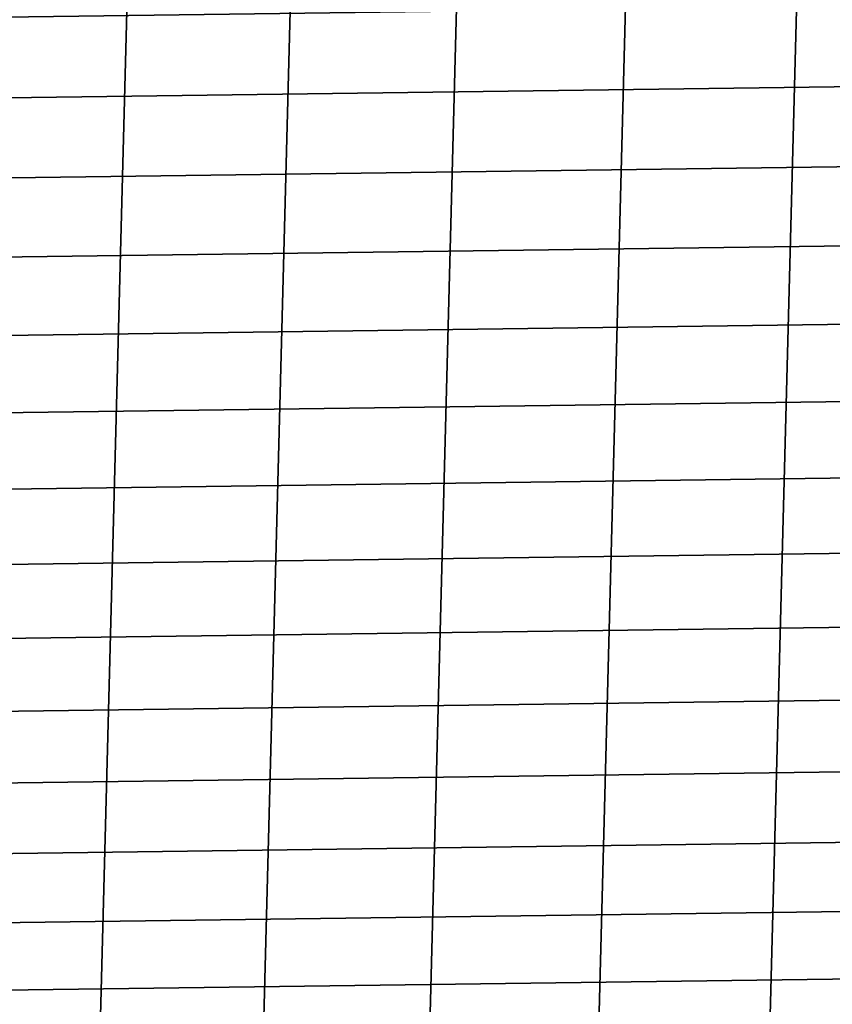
# Model space of a CAD drawing. Header units: metres. Extents: x -22 to 244, y -22 to 22.
# Tile 13 of 154: x -9 to -4, y -13 to -7. Entities that reach past the tile are written whole.
import ezdxf

# ---------------------------------------------------------------- set-up
doc = ezdxf.new("R2010")
doc.units = ezdxf.units.M
doc.layers.add('solid_10_151_023_XXX', color=7, linetype='CONTINUOUS')

msp = doc.modelspace()

# ---------------------------------------------------------------- linework, layer by layer
at = {"layer": 'solid_10_151_023_XXX'}
for points in [[(-4.366556, -20.541012, 0.8), (-3.28545, 20.741402, 0.8), (-2.195297, 20.884937, 0.8), (-3.285423, -20.741405, 0.8)], [(-5.435683, -20.284313, 0.8), (-4.366583, 20.541006, 0.8), (-3.28545, 20.741402, 0.8), (-4.366556, -20.541012, 0.8)], [(-6.489897, -19.97201, 0.8), (-5.435703, 20.284307, 0.8), (-4.366583, 20.541006, 0.8), (-5.435683, -20.284313, 0.8)], [(-7.526357, -19.604944, 0.8), (-6.489919, 19.972004, 0.8), (-5.435703, 20.284307, 0.8), (-6.489897, -19.97201, 0.8)], [(-8.542211, -19.184122, 0.8), (-7.526386, 19.604935, 0.8), (-6.489919, 19.972004, 0.8), (-7.526357, -19.604944, 0.8)], [(-9.534631, -18.710712, 0.8), (-8.542233, 19.184113, 0.8), (-7.526386, 19.604935, 0.8), (-8.542211, -19.184122, 0.8)], [(-10.500863, -18.186035, 0.8), (-9.534649, 18.710705, 0.8), (-8.542233, 19.184113, 0.8), (-9.534631, -18.710712, 0.8)], [(-19.098837, -6.879273, 269.950012), (19.2752, -6.368409, 269.950012), (19.43796, -5.852842, 269.950012), (-19.275202, -6.368402, 269.950012)], [(-18.908947, -7.385237, 269.950012), (19.098835, -6.879279, 269.950012), (19.2752, -6.368409, 269.950012), (-19.098837, -6.879273, 269.950012)], [(-18.705654, -7.885968, 269.950012), (18.908945, -7.385243, 269.950012), (19.098835, -6.879279, 269.950012), (-18.908947, -7.385237, 269.950012)], [(-18.489103, -8.381111, 269.950012), (18.705652, -7.885974, 269.950012), (18.908945, -7.385243, 269.950012), (-18.705654, -7.885968, 269.950012)], [(-18.259384, -8.870449, 269.950012), (18.4891, -8.381118, 269.950012), (18.705652, -7.885974, 269.950012), (-18.489103, -8.381111, 269.950012)], [(-18.016691, -9.353543, 269.950012), (18.259382, -8.870456, 269.950012), (18.4891, -8.381118, 269.950012), (-18.259384, -8.870449, 269.950012)], [(-17.761213, -9.830017, 269.950012), (18.016687, -9.35355, 269.950012), (18.259382, -8.870456, 269.950012), (-18.016691, -9.353543, 269.950012)], [(-17.493086, -10.299607, 269.950012), (17.761211, -9.830024, 269.950012), (18.016687, -9.35355, 269.950012), (-17.761213, -9.830017, 269.950012)], [(-17.212582, -10.761828, 269.950012), (17.493082, -10.299614, 269.950012), (17.761211, -9.830024, 269.950012), (-17.493086, -10.299607, 269.950012)], [(-16.919888, -11.21639, 269.950012), (17.212578, -10.761835, 269.950012), (17.493082, -10.299614, 269.950012), (-17.212582, -10.761828, 269.950012)], [(-16.615171, -11.663021, 269.950012), (16.919884, -11.216396, 269.950012), (17.212578, -10.761835, 269.950012), (-16.919888, -11.21639, 269.950012)], [(-16.298723, -12.101304, 269.950012), (16.615166, -11.663028, 269.950012), (16.919884, -11.216396, 269.950012), (-16.615171, -11.663021, 269.950012)], [(-15.970719, -12.531007, 269.950012), (16.298719, -12.10131, 269.950012), (16.615166, -11.663028, 269.950012), (-16.298723, -12.101304, 269.950012)], [(-15.631357, -12.951859, 269.950012), (15.970715, -12.531013, 269.950012), (16.298719, -12.10131, 269.950012), (-15.970719, -12.531007, 269.950012)], [(-15.280951, -13.363475, 269.950012), (15.631352, -12.951864, 269.950012), (15.970715, -12.531013, 269.950012), (-15.631357, -12.951859, 269.950012)]]:
    msp.add_3dface(points, dxfattribs=at)

doc.saveas('drawing.dxf')
